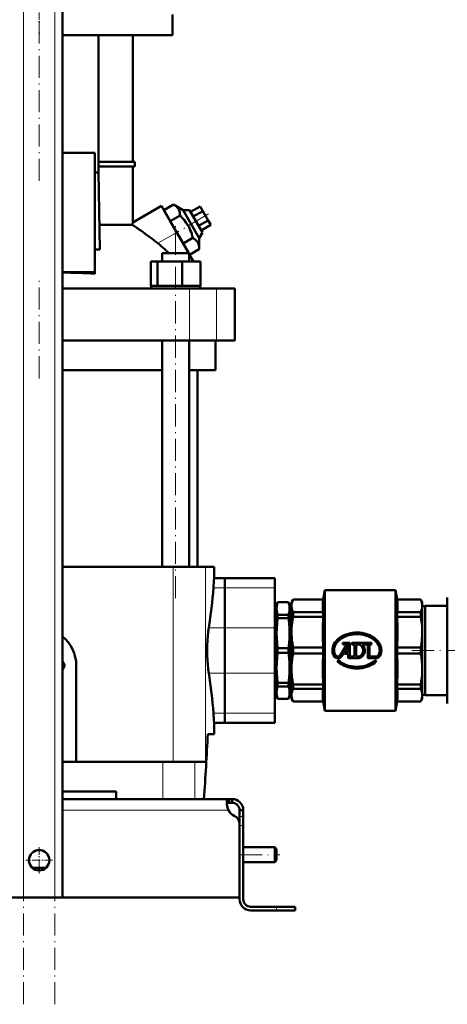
# Model space of a CAD drawing. Extents: x -1358 to 1757, y -1513 to 612.
# Tile 37 of 85: x -1022 to -791, y -326 to 204. Entities that reach past the tile are written whole.
import ezdxf

# ---------------------------------------------------------------- set-up
doc = ezdxf.new("R2010")
doc.units = 0
doc.linetypes.add('DASHDOT', pattern=[18.5, 12, -3, 0.5, -3])

msp = doc.modelspace()

# ---------------------------------------------------------------- linework, layer by layer
at = {"color": 7, "linetype": 'DASHDOT', "lineweight": 18}
for p, q in [((-1019.73, -326), (-1019.73, 364.9)), ((-1002.73, -326), (-1002.73, 364.9)), ((-1011.23, 203.48), (-1011.23, 114.68)), ((-919.89, 99.71), (-938.58, 88.92)), ((-937.69, -107.32), (-937.69, 95.48)), ((-1011.23, 11.18), (-1011.23, 63.98)), ((-810.32, -135.42), (-743.21, -135.42)), ((-903.03, -245.42), (-881.43, -245.42))]:
    msp.add_line(p, q, dxfattribs=at)
at = {"color": 7, "lineweight": 18}
for p, q in [((-1019.73, -268.42), (-1019.73, 307.33)), ((-1002.73, -268.42), (-1002.73, 307.33)), ((-947.25, 83.91), (-937.09, 89.78)), ((-930.23, 31.58), (-930.23, 59.58)), ((-915.66, 31.58), (-915.66, 59.58)), ((-938.98, -90.42), (-938.98, -195.42)), ((-921.61, -90.42), (-921.61, -195.42)), ((-911.23, -101.65), (-917.31, -101.65)), ((-911.23, -101.65), (-884.23, -101.65)), ((-919.86, -123.3), (-911.23, -123.3)), ((-911.23, -123.3), (-884.23, -123.3)), ((-911.23, -147.55), (-919.86, -147.55)), ((-911.23, -147.55), (-884.23, -147.55)), ((-911.23, -169.2), (-917.31, -169.2)), ((-911.23, -169.2), (-884.23, -169.2)), ((-944.55, -195.42), (-944.55, -215.42)), ((-927.34, -195.42), (-927.34, -215.42)), ((-998.73, -221.42), (-909.26, -221.42)), ((-901.23, -224.84), (-903.23, -224.84)), ((-901.23, -229.67), (-903.23, -229.67)), ((-883.23, -273.42), (-883.23, -275.42))]:
    msp.add_line(p, q, dxfattribs=at)
at = {"color": 7, "lineweight": 50}
for p, q in [((-998.73, -268.42), (-998.73, 307.33)), ((-939.33, 196.08), (-939.33, 207.08)), ((-998.73, 196.08), (-939.33, 196.08)), ((-979.16, 122.08), (-979.16, 196.08)), ((-960.73, 127.83), (-960.73, 196.08)), ((-981.23, 132.58), (-998.73, 132.58)), ((-981.23, 68.38), (-981.23, 132.58)), ((-979.16, 127.83), (-959.73, 127.83)), ((-959.73, 125.33), (-959.73, 127.83)), ((-981.23, 122.08), (-979.16, 122.08)), ((-959.73, 125.33), (-979.16, 125.33)), ((-978.48, 80.64), (-979.16, 122.08)), ((-960.73, 95.19), (-960.73, 125.33)), ((-960.73, 95.19), (-945.34, 104.07)), ((-945.34, 104.07), (-937.09, 89.78)), ((-944.02, 101.78), (-938.76, 104.82)), ((-940.56, 95.78), (-944.02, 101.78)), ((-938.76, 104.82), (-933.67, 101.84)), ((-933.67, 101.84), (-930.2, 101.84)), ((-933.67, 101.84), (-924.93, 86.71)), ((-923.2, 89.71), (-930.2, 101.84)), ((-929.59, 100.78), (-924.39, 103.78)), ((-928.15, 98.28), (-922.95, 101.28)), ((-922.95, 101.28), (-924.39, 103.78)), ((-920.06, 96.28), (-922.95, 101.28)), ((-940.56, 95.78), (-935.29, 98.82)), ((-933.63, 83.78), (-940.56, 95.78)), ((-925.26, 93.28), (-920.06, 96.28)), ((-918.62, 93.78), (-920.06, 96.28)), ((-978.7, 93.8), (-961.05, 93.8)), ((-923.82, 90.78), (-918.62, 93.78)), ((-930.63, 78.58), (-937.09, 89.78)), ((-933.63, 83.78), (-928.36, 86.82)), ((-923.2, 89.71), (-924.93, 86.71)), ((-924.93, 86.71), (-924.9, 80.82)), ((-981.23, 80.64), (-978.48, 80.64)), ((-930.17, 77.78), (-924.9, 80.82)), ((-944.99, 78.58), (-932.53, 78.58)), ((-944.99, 74.08), (-944.99, 78.58)), ((-932.53, 78.58), (-930.39, 78.58)), ((-930.39, 74.08), (-930.39, 78.58)), ((-928.52, 74.93), (-930.39, 78.16)), ((-928.52, 74.08), (-928.52, 74.93)), ((-928.52, 74.93), (-928.03, 74.08)), ((-951.07, 74.08), (-947.48, 74.08)), ((-951.07, 61.08), (-951.07, 74.08)), ((-947.48, 61.08), (-947.48, 74.08)), ((-947.48, 74.08), (-934.1, 74.08)), ((-934.1, 61.08), (-934.1, 74.08)), ((-934.1, 74.08), (-924.3, 74.08)), ((-924.3, 61.08), (-924.3, 74.08)), ((-924.3, 61.08), (-924.3, 74.08)), ((-998.73, 68.38), (-981.23, 68.38)), ((-981.23, 67.51), (-981.23, 68.38)), ((-998.73, 59.58), (-930.23, 59.58)), ((-951.07, 61.08), (-950.89, 61.08)), ((-950.89, 61.08), (-947.85, 61.08)), ((-950.89, 61.08), (-950.89, 59.58)), ((-947.85, 61.08), (-947.48, 61.08)), ((-947.48, 61.08), (-946.1, 61.08)), ((-946.1, 61.08), (-937.69, 61.08)), ((-937.69, 61.08), (-935.48, 61.08)), ((-935.48, 61.08), (-934.1, 61.08)), ((-934.1, 61.08), (-933.09, 61.08)), ((-933.09, 61.08), (-925.31, 61.08)), ((-930.23, 59.58), (-915.66, 59.58)), ((-925.31, 61.08), (-924.3, 61.08)), ((-924.67, 61.08), (-924.49, 61.08)), ((-924.49, 61.08), (-924.49, 59.58)), ((-924.49, 61.08), (-924.49, 59.58)), ((-915.66, 59.58), (-905.73, 59.58)), ((-905.73, 31.58), (-905.73, 59.58)), ((-930.23, 31.58), (-998.73, 31.58)), ((-944.99, -90.42), (-944.99, 31.58)), ((-930.39, -90.42), (-930.39, 31.58)), ((-915.66, 31.58), (-930.23, 31.58)), ((-916.23, 15.58), (-916.23, 31.58)), ((-905.73, 31.58), (-915.66, 31.58)), ((-944.99, 15.58), (-998.73, 15.58)), ((-916.23, 15.58), (-930.39, 15.58)), ((-925.88, 15.58), (-925.88, -90.42)), ((-938.98, -90.42), (-998.73, -90.42)), ((-938.98, -90.42), (-921.61, -90.42)), ((-921.61, -90.42), (-916.98, -90.42)), ((-916.98, -96.42), (-916.98, -90.42)), ((-916.98, -96.42), (-911.23, -96.42)), ((-911.23, -96.42), (-911.23, -101.65)), ((-911.23, -101.65), (-911.23, -96.42)), ((-911.23, -96.42), (-884.23, -96.42)), ((-884.23, -96.42), (-884.23, -101.65)), ((-911.23, -123.3), (-911.23, -101.65)), ((-911.23, -101.65), (-911.23, -123.3)), ((-884.23, -123.3), (-884.23, -101.65)), ((-858.11, -107.92), (-857.23, -102.92)), ((-819.23, -102.92), (-857.23, -102.92)), ((-857.23, -102.92), (-857.23, -167.92)), ((-819.23, -102.92), (-819.23, -135.42)), ((-818.34, -107.92), (-819.23, -102.92)), ((-883.23, -110.92), (-882.68, -109.42)), ((-883.23, -112.79), (-883.23, -110.92)), ((-882.68, -109.46), (-882.68, -109.42)), ((-882.68, -109.42), (-876.77, -109.42)), ((-882.68, -109.46), (-876.77, -109.46)), ((-876.77, -109.46), (-876.77, -109.42)), ((-876.23, -110.92), (-876.77, -109.42)), ((-876.23, -112.79), (-876.23, -110.92)), ((-875.23, -109.42), (-874.36, -107.92)), ((-875.23, -109.42), (-875.23, -111.4)), ((-874.36, -107.92), (-874.36, -107.97)), ((-874.36, -107.92), (-858.11, -107.92)), ((-874.36, -107.97), (-858.11, -107.97)), ((-858.11, -107.92), (-858.11, -107.97)), ((-818.34, -107.92), (-818.34, -107.97)), ((-818.34, -107.92), (-805.59, -107.92)), ((-818.34, -107.97), (-805.59, -107.97)), ((-805.59, -107.92), (-805.59, -107.97)), ((-804.73, -109.42), (-805.59, -107.92)), ((-804.73, -109.42), (-804.73, -111.4)), ((-791.23, -106.92), (-791.23, -155.58)), ((-883.23, -111.52), (-884.23, -111.52)), ((-883.23, -126.05), (-883.23, -112.79)), ((-882.68, -118.01), (-882.68, -116.12)), ((-882.68, -116.12), (-876.77, -116.12)), ((-876.77, -118.01), (-876.77, -116.12)), ((-875.23, -111.52), (-876.23, -111.52)), ((-876.23, -126.05), (-876.23, -112.79)), ((-875.23, -111.4), (-875.23, -125.47)), ((-858.11, -114.83), (-874.36, -114.83)), ((-874.36, -114.83), (-874.36, -117.2)), ((-858.11, -114.83), (-858.11, -117.2)), ((-805.59, -114.83), (-818.34, -114.83)), ((-818.34, -114.83), (-818.34, -117.2)), ((-805.59, -114.83), (-805.59, -117.2)), ((-804.73, -111.4), (-804.73, -125.47)), ((-803.23, -111.52), (-804.73, -111.52)), ((-803.23, -159.42), (-803.23, -111.42)), ((-791.23, -111.42), (-803.23, -111.42)), ((-882.68, -118.01), (-876.77, -118.01)), ((-874.36, -117.2), (-858.11, -117.2)), ((-818.34, -117.2), (-805.59, -117.2)), ((-911.23, -123.3), (-911.23, -147.55)), ((-911.23, -147.55), (-911.23, -123.3)), ((-884.23, -123.3), (-884.23, -147.55)), ((-883.23, -144.8), (-883.23, -126.05)), ((-876.23, -144.8), (-876.23, -126.05)), ((-875.23, -125.47), (-875.23, -145.37)), ((-804.73, -125.47), (-804.73, -135.42)), ((-844.18, -131.22), (-847.18, -131.22)), ((-847.18, -132.12), (-844.87, -132.12)), ((-844.63, -136.23), (-844.63, -132.36)), ((-843.73, -131.67), (-843.73, -138.72)), ((-832.48, -131.22), (-842.32, -131.22)), ((-842.32, -132.12), (-841.21, -132.12)), ((-841.21, -138.72), (-841.21, -132.12)), ((-840.31, -132.12), (-838.93, -132.12)), ((-840.31, -132.12), (-840.31, -138.72)), ((-837.15, -132.12), (-832.48, -132.12)), ((-882.68, -136.76), (-882.68, -134.09)), ((-882.68, -134.09), (-876.77, -134.09)), ((-882.68, -136.76), (-876.77, -136.76)), ((-876.77, -136.76), (-876.77, -134.09)), ((-858.11, -133.75), (-874.36, -133.75)), ((-874.36, -133.75), (-874.36, -137.1)), ((-874.36, -137.1), (-858.11, -137.1)), ((-858.11, -133.75), (-858.11, -137.1)), ((-846.05, -133.3), (-848.95, -138.04)), ((-848.18, -138.51), (-845.28, -133.77)), ((-844.63, -136.23), (-846.07, -136.23)), ((-846.07, -137.13), (-844.63, -137.13)), ((-844.63, -139.17), (-844.63, -137.13)), ((-834.13, -139.17), (-834.13, -133.23)), ((-833.23, -133.23), (-833.23, -138.72)), ((-819.23, -135.42), (-819.23, -167.92)), ((-805.59, -133.75), (-818.34, -133.75)), ((-818.34, -133.75), (-818.34, -135.42)), ((-818.34, -135.42), (-818.34, -137.1)), ((-818.34, -137.1), (-805.59, -137.1)), ((-805.59, -135.42), (-805.59, -133.75)), ((-805.59, -137.1), (-805.59, -135.42)), ((-804.73, -135.42), (-804.73, -145.37)), ((-997.37, -143.42), (-998.73, -141.07)), ((-844.18, -139.62), (-838.87, -139.62)), ((-841.21, -138.72), (-843.73, -138.72)), ((-838.93, -138.72), (-840.31, -138.72)), ((-833.68, -139.62), (-829.63, -139.62)), ((-829.63, -138.72), (-833.23, -138.72)), ((-998.73, -145.77), (-997.37, -143.42)), ((-991.23, -143.42), (-991.23, -195.42)), ((-911.23, -169.2), (-911.23, -147.55)), ((-911.23, -147.55), (-911.23, -169.2)), ((-884.23, -169.2), (-884.23, -147.55)), ((-883.23, -158.06), (-883.23, -144.8)), ((-876.23, -158.06), (-876.23, -144.8)), ((-875.23, -145.37), (-875.23, -159.44)), ((-804.73, -145.37), (-804.73, -159.44)), ((-882.68, -154.73), (-882.68, -152.84)), ((-876.77, -152.84), (-882.68, -152.84)), ((-876.77, -154.73), (-876.77, -152.84)), ((-858.11, -153.65), (-874.36, -153.65)), ((-874.36, -153.65), (-874.36, -156.02)), ((-858.11, -153.65), (-858.11, -156.02)), ((-805.59, -153.65), (-818.34, -153.65)), ((-818.34, -153.65), (-818.34, -156.02)), ((-805.59, -153.65), (-805.59, -156.02)), ((-883.23, -159.92), (-883.23, -158.06)), ((-882.68, -154.73), (-876.77, -154.73)), ((-876.23, -159.92), (-876.23, -158.06)), ((-874.36, -156.02), (-858.11, -156.02)), ((-818.34, -156.02), (-805.59, -156.02)), ((-791.23, -155.58), (-791.23, -163.92)), ((-884.23, -159.32), (-883.23, -159.32)), ((-883.23, -159.92), (-882.68, -161.42)), ((-882.68, -161.42), (-882.68, -161.39)), ((-882.68, -161.39), (-876.77, -161.39)), ((-882.68, -161.42), (-876.77, -161.42)), ((-876.23, -159.92), (-876.77, -161.42)), ((-876.77, -161.42), (-876.77, -161.39)), ((-876.23, -159.32), (-875.23, -159.32)), ((-875.23, -159.44), (-875.23, -161.42)), ((-875.23, -161.42), (-874.36, -162.92)), ((-858.11, -162.87), (-874.36, -162.87)), ((-874.36, -162.92), (-874.36, -162.87)), ((-874.36, -162.92), (-858.11, -162.92)), ((-858.11, -162.87), (-858.11, -162.92)), ((-858.11, -162.92), (-857.23, -167.92)), ((-818.34, -162.92), (-819.23, -167.92)), ((-805.59, -162.87), (-818.34, -162.87)), ((-818.34, -162.87), (-818.34, -162.92)), ((-818.34, -162.92), (-805.59, -162.92)), ((-804.73, -161.42), (-805.59, -162.92)), ((-805.59, -162.87), (-805.59, -162.92)), ((-804.73, -159.32), (-803.23, -159.32)), ((-804.73, -159.44), (-804.73, -161.42)), ((-803.23, -159.42), (-791.23, -159.42)), ((-911.23, -169.2), (-911.23, -174.42)), ((-911.23, -174.42), (-911.23, -169.2)), ((-884.23, -169.2), (-884.23, -174.42)), ((-819.23, -167.92), (-857.23, -167.92)), ((-916.98, -180.42), (-916.98, -174.42)), ((-916.98, -174.42), (-911.23, -174.42)), ((-911.23, -174.42), (-884.23, -174.42)), ((-916.98, -180.42), (-920.33, -180.42)), ((-998.73, -195.42), (-944.55, -195.42)), ((-944.55, -195.42), (-927.34, -195.42)), ((-927.34, -195.42), (-921.61, -195.42)), ((-969.73, -211.42), (-998.73, -211.42)), ((-969.73, -211.42), (-969.73, -215.42)), ((-998.73, -215.42), (-908.76, -215.42)), ((-908.76, -215.42), (-908.76, -217.42)), ((-908.76, -215.42), (-907.23, -215.42)), ((-908.76, -217.42), (-907.23, -217.42)), ((-907.23, -215.42), (-907.23, -217.42)), ((-901.23, -221.42), (-903.23, -221.42)), ((-903.23, -224.84), (-903.23, -221.42)), ((-901.23, -224.84), (-901.23, -221.42)), ((-903.23, -229.67), (-903.23, -224.84)), ((-901.23, -229.67), (-901.23, -224.84)), ((-903.23, -268.42), (-903.23, -228.94)), ((-903.23, -269.42), (-903.23, -229.67)), ((-901.23, -269.42), (-901.23, -229.67)), ((-901.23, -241.42), (-884.23, -241.42)), ((-884.23, -245.42), (-884.23, -241.42)), ((-883.23, -242.42), (-884.23, -241.42)), ((-883.23, -245.42), (-883.23, -242.42)), ((-884.23, -249.42), (-884.23, -245.42)), ((-883.23, -248.42), (-884.23, -249.42)), ((-883.23, -248.42), (-883.23, -245.42)), ((-1015, -252.42), (-1011.23, -252.42)), ((-1011.23, -252.42), (-1007.45, -252.42)), ((-901.23, -249.42), (-884.23, -249.42)), ((-1011.23, -268.42), (-1119.23, -268.42)), ((-1019.73, -268.42), (-1023.73, -268.42)), ((-1019.73, -268.42), (-1002.73, -268.42)), ((-1011.23, -268.42), (-903.23, -268.42)), ((-998.73, -268.42), (-1002.73, -268.42)), ((-897.23, -273.42), (-883.23, -273.42)), ((-883.23, -275.42), (-897.23, -275.42)), ((-873.23, -273.42), (-883.23, -273.42)), ((-873.23, -275.42), (-883.23, -275.42)), ((-873.23, -273.42), (-873.23, -275.42))]:
    msp.add_line(p, q, dxfattribs=at)
at = {"color": 7, "linetype": 'DASHDOT', "lineweight": 18, "ltscale": 0.330015}
msp.add_line((-1011.23, 208.18), (-1011.23, 194.98), dxfattribs=at)
at = {"color": 7, "linetype": 'DASHDOT', "lineweight": 18, "ltscale": 0.02925}
for p, q in [((-846.59, -131.67), (-847.76, -131.67)), ((-847.18, -131.09), (-847.18, -132.26)), ((-841.73, -131.67), (-842.9, -131.67)), ((-842.32, -131.09), (-842.32, -132.26)), ((-832.48, -131.09), (-832.48, -132.26)), ((-845.48, -136.68), (-846.65, -136.68)), ((-845.08, -133.53), (-846.25, -133.53)), ((-846.07, -136.1), (-846.07, -137.27)), ((-845.66, -132.95), (-845.66, -134.12)), ((-833.09, -133.23), (-834.26, -133.23)), ((-833.68, -132.65), (-833.68, -133.82)), ((-849.9, -140.63), (-849.9, -141.8)), ((-830.05, -140.63), (-830.05, -141.8))]:
    msp.add_line(p, q, dxfattribs=at)
at = {"color": 7, "linetype": 'DASHDOT', "lineweight": 18, "ltscale": 0.029251}
for p, q in [((-831.89, -131.67), (-833.06, -131.67)), ((-849.32, -141.21), (-850.49, -141.21)), ((-829.47, -141.21), (-830.64, -141.21))]:
    msp.add_line(p, q, dxfattribs=at)
at = {"color": 7, "linetype": 'DASHDOT', "lineweight": 18, "ltscale": 0.060001}
msp.add_line((-903.43, -229.67), (-901.03, -229.67), dxfattribs=at)
at = {"color": 7, "linetype": 'DASHDOT', "lineweight": 18, "ltscale": 0.3575}
msp.add_line((-1011.23, -241.27), (-1011.23, -255.57), dxfattribs=at)
at = {"color": 7, "linetype": 'DASHDOT', "lineweight": 18, "ltscale": 0.357501}
msp.add_line((-1004.08, -248.42), (-1018.38, -248.42), dxfattribs=at)
at = {"color": 7, "linetype": 'DASHDOT', "lineweight": 18, "ltscale": 0.06}
msp.add_line((-883.23, -275.62), (-883.23, -273.22), dxfattribs=at)
at = {"color": 7, "lineweight": 50}
for points in [[(-935.29, 98.82), (-935.32, 99.5), (-935.38, 100.15), (-935.48, 100.67), (-935.61, 101.18), (-935.89, 101.93), (-936.27, 102.62), (-936.76, 103.25), (-937.35, 103.83), (-938.01, 104.34), (-938.76, 104.82)], [(-928.36, 86.82), (-928.67, 87.97), (-929.01, 89.07), (-929.38, 90.09), (-929.78, 91.08), (-930.46, 92.52), (-931.24, 93.89), (-932.12, 95.21), (-933.11, 96.48), (-934.15, 97.66), (-935.29, 98.82)], [(-924.9, 80.82), (-924.92, 81.5), (-924.99, 82.15), (-925.08, 82.67), (-925.21, 83.18), (-925.5, 83.93), (-925.88, 84.62), (-926.37, 85.25), (-926.96, 85.83), (-927.62, 86.34), (-928.36, 86.82)], [(-882.68, -109.46), (-882.98, -110.56), (-883.16, -111.68), (-883.23, -112.79)], [(-876.23, -112.79), (-876.29, -111.68), (-876.47, -110.56), (-876.77, -109.46)], [(-875.23, -111.4), (-875.17, -110.55), (-875.01, -109.7), (-874.74, -108.86), (-874.36, -107.97)], [(-858.11, -114.83), (-858.28, -113.41), (-858.36, -112.06), (-858.36, -110.74), (-858.28, -109.39), (-858.11, -107.97)], [(-818.34, -114.83), (-818.15, -113.11), (-818.08, -111.4), (-818.15, -109.69), (-818.34, -107.97)], [(-804.73, -111.4), (-804.78, -110.57), (-804.94, -109.73), (-805.14, -109.04), (-805.59, -107.97)], [(-883.23, -112.79), (-883.16, -113.9), (-882.98, -115.01), (-882.68, -116.12)], [(-876.77, -116.12), (-876.47, -115.01), (-876.29, -113.9), (-876.23, -112.79)], [(-875.23, -111.4), (-875.2, -112.03), (-875.11, -112.66), (-874.96, -113.3), (-874.75, -113.94), (-874.36, -114.83)], [(-805.59, -114.83), (-805.14, -113.76), (-804.86, -112.74), (-804.76, -112.07), (-804.73, -111.4)], [(-882.68, -118.01), (-882.98, -120.68), (-883.16, -123.36), (-883.23, -126.05)], [(-876.23, -126.05), (-876.29, -123.36), (-876.47, -120.68), (-876.77, -118.01)], [(-874.36, -117.2), (-874.66, -118.83), (-874.89, -120.38), (-875.06, -121.94), (-875.17, -123.46), (-875.23, -125.47)], [(-804.73, -125.47), (-804.76, -123.87), (-804.86, -122.26), (-805.03, -120.61), (-805.27, -118.94), (-805.59, -117.2)], [(-920.16, -125.53), (-920.35, -127.66), (-920.49, -130.03), (-920.58, -132.7), (-920.61, -135.42)], [(-883.23, -126.05), (-883.16, -128.73), (-882.98, -131.42), (-882.68, -134.09)], [(-876.77, -134.09), (-876.47, -131.42), (-876.29, -128.73), (-876.23, -126.05)], [(-875.23, -125.47), (-875.2, -126.98), (-875.11, -128.51), (-874.96, -130.05), (-874.75, -131.6), (-874.36, -133.75)], [(-826.78, -135.42), (-826.81, -134.77), (-826.9, -134.13), (-827.04, -133.49), (-827.25, -132.86), (-827.51, -132.23), (-827.83, -131.63), (-828.21, -131.03), (-828.63, -130.47), (-829.31, -129.71), (-830.07, -129.02), (-830.89, -128.4), (-831.86, -127.79), (-832.9, -127.25), (-833.99, -126.8), (-834.88, -126.49), (-835.8, -126.24), (-837.12, -125.98), (-838.45, -125.81), (-839.8, -125.75), (-841.18, -125.79), (-842.56, -125.93), (-843.91, -126.19), (-845.2, -126.54), (-846.45, -126.99), (-847.61, -127.53), (-848.66, -128.13), (-849.64, -128.82), (-850.49, -129.57), (-851.22, -130.35), (-851.85, -131.19), (-852.33, -132.01), (-852.71, -132.88), (-852.98, -133.77), (-853.13, -134.59), (-853.18, -135.42)], [(-852.28, -135.42), (-852.25, -134.81), (-852.16, -134.21), (-852.01, -133.61), (-851.8, -133.02), (-851.54, -132.44), (-851.22, -131.87), (-850.69, -131.12), (-850.07, -130.42), (-849.38, -129.78), (-848.78, -129.3), (-848.13, -128.86), (-847.15, -128.3), (-846.11, -127.82), (-845.03, -127.42), (-844.13, -127.17), (-843.21, -126.96), (-841.9, -126.76), (-840.57, -126.66), (-839.24, -126.66), (-837.91, -126.77), (-836.59, -126.99), (-835.3, -127.31), (-834.08, -127.73), (-832.94, -128.23), (-831.93, -128.79), (-831, -129.43), (-830.15, -130.16), (-829.43, -130.92), (-828.84, -131.71), (-828.38, -132.5), (-828.03, -133.33), (-827.84, -134.02), (-827.72, -134.72), (-827.68, -135.42)], [(-804.73, -125.47), (-804.78, -127.48), (-804.94, -129.52), (-805.21, -131.6), (-805.59, -133.75)], [(-920.61, -135.42), (-920.58, -138.13), (-920.49, -140.78), (-920.35, -143.17), (-920.16, -145.31)], [(-882.68, -136.76), (-882.98, -139.43), (-883.16, -142.11), (-883.23, -144.8)], [(-876.23, -144.8), (-876.29, -142.11), (-876.47, -139.43), (-876.77, -136.76)], [(-874.36, -137.1), (-874.66, -138.73), (-874.89, -140.28), (-875.06, -141.84), (-875.17, -143.36), (-875.23, -145.37)], [(-805.59, -137.1), (-805.22, -139.17), (-804.94, -141.26), (-804.78, -143.35), (-804.73, -145.37)], [(-850.2, -141.55), (-849.22, -142.34), (-848.14, -143.03), (-846.99, -143.62), (-845.79, -144.11), (-844.88, -144.41), (-843.96, -144.65), (-842.63, -144.9), (-841.29, -145.05), (-839.94, -145.1), (-838.56, -145.04), (-837.18, -144.88), (-835.83, -144.61), (-834.57, -144.25), (-833.34, -143.79), (-832.17, -143.23), (-831.32, -142.73), (-830.5, -142.17), (-829.75, -141.55)], [(-830.35, -140.88), (-831.3, -141.63), (-832.34, -142.29), (-833.45, -142.86), (-834.62, -143.32), (-835.51, -143.6), (-836.41, -143.82), (-837.37, -144), (-838.33, -144.12), (-839.33, -144.19), (-840.34, -144.19), (-841.68, -144.11), (-843.01, -143.92), (-844.32, -143.63), (-845.56, -143.24), (-846.71, -142.76), (-847.79, -142.19), (-848.73, -141.58), (-849.6, -140.88)], [(-883.23, -144.8), (-883.16, -147.49), (-882.98, -150.17), (-882.68, -152.84)], [(-876.77, -152.84), (-876.47, -150.17), (-876.29, -147.49), (-876.23, -144.8)], [(-875.23, -145.37), (-875.2, -146.88), (-875.11, -148.41), (-874.96, -149.95), (-874.75, -151.49), (-874.36, -153.65)], [(-805.59, -153.65), (-805.27, -151.91), (-805.03, -150.23), (-804.86, -148.59), (-804.76, -146.97), (-804.73, -145.37)], [(-882.68, -154.73), (-882.98, -155.83), (-883.16, -156.95), (-883.23, -158.06)], [(-883.23, -158.06), (-883.16, -159.17), (-882.98, -160.28), (-882.68, -161.39)], [(-876.23, -158.06), (-876.29, -156.95), (-876.47, -155.83), (-876.77, -154.73)], [(-876.77, -161.39), (-876.47, -160.28), (-876.29, -159.17), (-876.23, -158.06)], [(-874.36, -156.02), (-874.66, -156.69), (-874.89, -157.33), (-875.06, -157.98), (-875.17, -158.61), (-875.23, -159.44)], [(-858.11, -162.87), (-858.28, -161.46), (-858.36, -160.11), (-858.36, -158.78), (-858.28, -157.43), (-858.11, -156.02)], [(-818.34, -162.87), (-818.15, -161.16), (-818.08, -159.44), (-818.15, -157.73), (-818.34, -156.02)], [(-804.73, -159.44), (-804.8, -158.45), (-805.03, -157.43), (-805.42, -156.38), (-805.59, -156.02)], [(-875.23, -159.44), (-875.2, -160.07), (-875.11, -160.7), (-874.96, -161.34), (-874.75, -161.98), (-874.36, -162.87)], [(-805.59, -162.87), (-805.2, -161.98), (-804.94, -161.12), (-804.78, -160.27), (-804.73, -159.44)], [(-910.1, -217.55), (-910.09, -217.09), (-910.03, -216.68), (-909.9, -216.21), (-909.71, -215.85), (-909.44, -215.6), (-909.13, -215.46), (-908.76, -215.42)], [(-910.06, -218.36), (-909.92, -217.98), (-909.7, -217.7), (-909.38, -217.51), (-908.97, -217.43), (-908.76, -217.42)], [(-908.76, -217.42), (-909.07, -217.44), (-909.34, -217.5), (-909.63, -217.65), (-909.86, -217.88), (-910.01, -218.18), (-910.06, -218.36)], [(-909.26, -221.42), (-909.62, -220.44), (-909.89, -219.43), (-910.05, -218.46), (-910.1, -217.55)]]:
    msp.add_lwpolyline(points, dxfattribs=at)
msp.add_circle((-1011.23, -248.42), 5.5, dxfattribs=at)
for centre, radius, start, end in [((-838.59, 65.46), 125.7, 166.3234, 166.9725), ((-1053.78, -48.13), 169.66, 51.1051, 52.9496), ((-992.29, 28.01), 71.79, 47.0694, 51.139), ((-992.17, 28.15), 71.61, 44.7681, 47.0684), ((-1009.99, -439.91), 508.24, 86.7557, 88.7301), ((-346.29, -135.78), 572.04, 176.0547, 176.5791), ((-1108.17, -90.19), 191.2, 350.0289, 356.565), ((-728.79, -125.47), 129.58, 176.3381, 183.6619), ((-947.66, -125.47), 129.58, 356.3381, 3.6619), ((-885.83, -129.01), 34.5, 170.4653, 174.2111), ((-1011.23, -143.42), 20, 360, 51.318), ((-847.18, -131.67), 0.45, 90, 270), ((-844.87, -132.36), 0.24, 359.9916, 90.0084), ((-844.18, -131.67), 0.45, 360, 90), ((-842.32, -131.67), 0.45, 90, 270), ((-839.98, -135.42), 3.46, 287.5359, 72.4641), ((-839.98, -135.42), 4.34, 284.804, 49.4319), ((-832.48, -131.67), 0.45, 270, 90), ((-728.79, -145.37), 129.58, 176.3381, 183.6619), ((-847.89, -135.42), 5.29, 180, 219.0733), ((-847.89, -135.42), 4.39, 180, 219.0733), ((-846.07, -136.68), 0.45, 90, 270), ((-845.66, -133.53), 0.45, 328.5, 148.5), ((-833.68, -133.23), 0.45, 360, 180), ((-831.99, -135.42), 4.31, 316.3972, 360), ((-831.99, -135.42), 5.21, 316.3972, 0), ((-947.66, -145.37), 129.58, 356.3381, 3.6619), ((-850.18, -137.28), 2.34, 219.0733, 328.5), ((-850.18, -137.28), 1.44, 219.0733, 328.5), ((-849.9, -141.21), 0.45, 48.094, 228.094), ((-844.18, -139.17), 0.45, 180, 270), ((-833.68, -139.17), 0.45, 180, 270), ((-830.05, -141.21), 0.45, 311.906, 131.906), ((-829.63, -137.67), 1.05, 270, 316.3972), ((-829.63, -137.67), 1.95, 270, 316.3972), ((-885.83, -141.83), 34.5, 185.7889, 189.5347), ((-1108.17, -180.65), 191.2, 3.435, 9.9711), ((-346.3, -135.07), 572.03, 183.4209, 183.9453), ((-3416.36, -51.72), 2499.35, 356.24446, 357.04819), ((-3416.36, -51.72), 2499.35, 356.24446, 357.04819), ((-907.23, -221.42), 6, 360, 90), ((-907.23, -221.42), 4, 360, 90), ((-899.26, -217.17), 10.86, 186.3205, 203.0632), ((-903.1, -218.08), 7, 208.483, 244.7303), ((-908.23, -228.94), 5, 0, 64.7303), ((-897.23, -269.42), 6, 180, 270), ((-897.23, -269.42), 4, 180, 270)]:
    msp.add_arc(centre, radius, start, end, dxfattribs=at)
msp.add_ellipse((-875.27, -68.53), major_axis=(110.71, -167.64), ratio=0.214058, start_param=2.598987, end_param=2.71295, dxfattribs=at)

doc.saveas('drawing.dxf')
